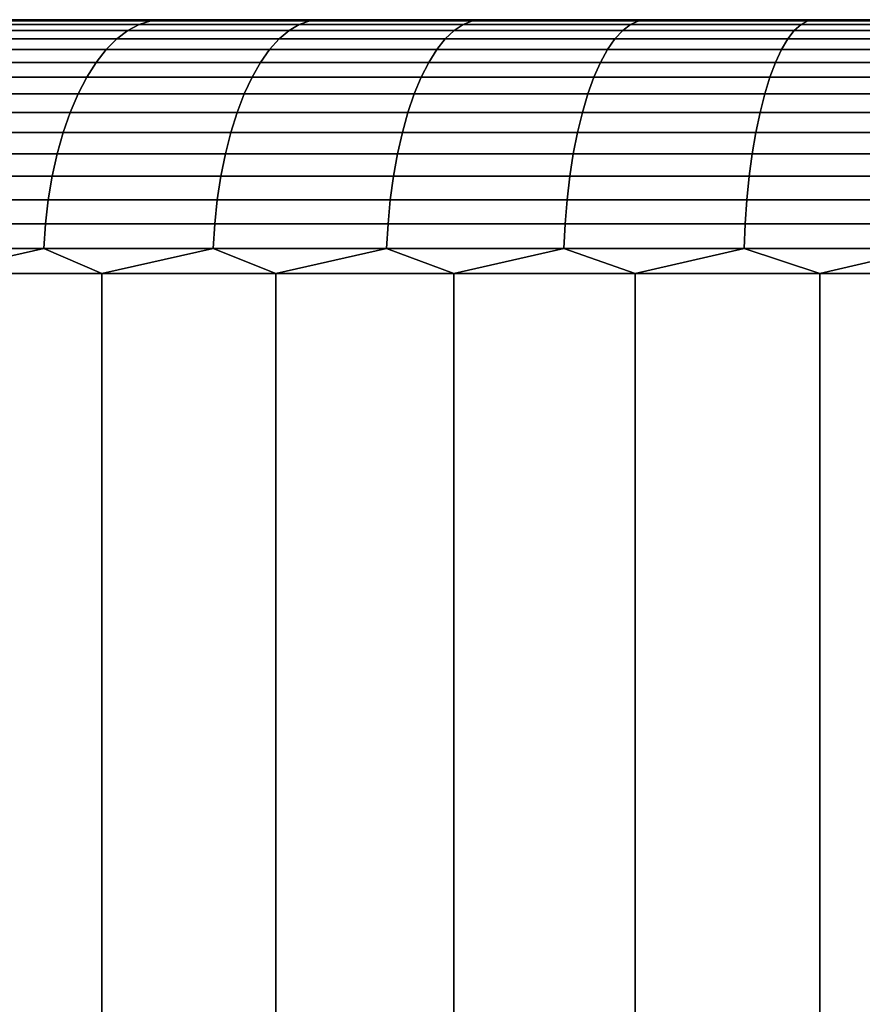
# Model space of a CAD drawing. Header units: metres. Extents: x -109 to 109, y -342 to 66.
# Tile 108 of 256: x -83.41 to -80.09, y 18.12 to 22. Entities that reach past the tile are written whole.
import ezdxf

# ---------------------------------------------------------------- set-up
doc = ezdxf.new("R2010")
doc.units = ezdxf.units.M
doc.layers.add('solid_K_24_62_16_000B91', color=7, linetype='CONTINUOUS')

msp = doc.modelspace()

# ---------------------------------------------------------------- linework, layer by layer
at = {"layer": 'solid_K_24_62_16_000B91'}
for points in [[(-63.018879, 22, -0.713614), (-89.9953, 22, -0.356733), (-90, 22), (-63.004696, 22, -0.356733)], [(-89.9953, 22, 0.356733), (-63, 22), (-63.004696, 22, -0.356733), (-90, 22)], [(-63.042534, 22, -1.070775), (-89.981125, 22, -0.713614), (-89.9953, 22, -0.356733), (-63.018879, 22, -0.713614)], [(-89.981125, 22, 0.713614), (-63.004696, 22, 0.356733), (-63, 22), (-89.9953, 22, 0.356733)], [(-63.075699, 22, -1.427599), (-89.957466, 22, -1.070775), (-89.981125, 22, -0.713614), (-63.042534, 22, -1.070775)], [(-89.957466, 22, 1.070775), (-63.018879, 22, 0.713614), (-63.004696, 22, 0.356733), (-89.981125, 22, 0.713614)], [(-63.118389, 22, -1.783965), (-89.924301, 22, -1.427599), (-89.957466, 22, -1.070775), (-63.075699, 22, -1.427599)], [(-89.924301, 22, 1.427599), (-63.042534, 22, 1.070775), (-63.018879, 22, 0.713614), (-89.957466, 22, 1.070775)], [(-63.170586, 22, -2.139295), (-89.881607, 22, -1.783965), (-89.924301, 22, -1.427599), (-63.118389, 22, -1.783965)], [(-89.881607, 22, 1.783965), (-63.075699, 22, 1.427599), (-63.042534, 22, 1.070775), (-89.924301, 22, 1.427599)], [(-63.232281, 22, -2.493508), (-89.829414, 22, -2.139295), (-89.881607, 22, -1.783965), (-63.170586, 22, -2.139295)], [(-89.829414, 22, 2.139295), (-63.118389, 22, 1.783965), (-63.075699, 22, 1.427599), (-89.881607, 22, 1.783965)], [(-63.303406, 22, -2.846016), (-89.767723, 22, -2.493508), (-89.829414, 22, -2.139295), (-63.232281, 22, -2.493508)], [(-89.767723, 22, 2.493508), (-63.170586, 22, 2.139295), (-63.118389, 22, 1.783965), (-89.829414, 22, 2.139295)], [(-63.383942, 22, -3.196723), (-89.696594, 22, -2.846016), (-89.767723, 22, -2.493508), (-63.303406, 22, -2.846016)], [(-89.696594, 22, 2.846016), (-63.232281, 22, 2.493508), (-63.170586, 22, 2.139295), (-89.767723, 22, 2.493508)], [(-63.473785, 22, -3.545088), (-89.616058, 22, -3.196723), (-89.696594, 22, -2.846016), (-63.383942, 22, -3.196723)], [(-89.616058, 22, 3.196723), (-63.303406, 22, 2.846016), (-63.232281, 22, 2.493508), (-89.696594, 22, 2.846016)], [(-63.57288, 22, -3.890957), (-89.526215, 22, -3.545088), (-89.616058, 22, -3.196723), (-63.473785, 22, -3.545088)], [(-89.526215, 22, 3.545088), (-63.383942, 22, 3.196723), (-63.303406, 22, 2.846016), (-89.616058, 22, 3.196723)], [(-63.681107, 22, -4.233901), (-89.427124, 22, -3.890957), (-89.526215, 22, -3.545088), (-63.57288, 22, -3.890957)], [(-89.427124, 22, 3.890957), (-63.473785, 22, 3.545088), (-63.383942, 22, 3.196723), (-89.526215, 22, 3.545088)], [(-63.798389, 22, -4.573744), (-89.318893, 22, -4.233901), (-89.427124, 22, -3.890957), (-63.681107, 22, -4.233901)], [(-89.318893, 22, 4.233901), (-63.57288, 22, 3.890957), (-63.473785, 22, 3.545088), (-89.427124, 22, 3.890957)], [(-63.924664, 22, -4.910286), (-89.201607, 22, -4.573744), (-89.318893, 22, -4.233901), (-63.798389, 22, -4.573744)], [(-89.201607, 22, 4.573744), (-63.681107, 22, 4.233901), (-63.57288, 22, 3.890957), (-89.318893, 22, 4.233901)], [(-64.059814, 22, -5.243268), (-89.075333, 22, -4.910286), (-89.201607, 22, -4.573744), (-63.924664, 22, -4.910286)], [(-89.075333, 22, 4.910286), (-63.798389, 22, 4.573744), (-63.681107, 22, 4.233901), (-89.201607, 22, 4.573744)], [(-64.203819, 22, -5.572597), (-88.940186, 22, -5.243268), (-89.075333, 22, -4.910286), (-64.059814, 22, -5.243268)], [(-88.940186, 22, 5.243268), (-63.924664, 22, 4.910286), (-63.798389, 22, 4.573744), (-89.075333, 22, 4.910286)], [(-64.356514, 22, -5.897942), (-88.796181, 22, -5.572597), (-88.940186, 22, -5.243268), (-64.203819, 22, -5.572597)], [(-88.796181, 22, 5.572597), (-64.059814, 22, 5.243268), (-63.924664, 22, 4.910286), (-88.940186, 22, 5.243268)], [(-64.517891, 22, -6.219251), (-88.643486, 22, -5.897942), (-88.796181, 22, -5.572597), (-64.356514, 22, -5.897942)], [(-88.643486, 22, 5.897942), (-64.203819, 22, 5.572597), (-64.059814, 22, 5.243268), (-88.796181, 22, 5.572597)], [(-64.687752, 22, -6.536106), (-88.482109, 22, -6.219251), (-88.643486, 22, -5.897942), (-64.517891, 22, -6.219251)], [(-88.482109, 22, 6.219251), (-64.356514, 22, 5.897942), (-64.203819, 22, 5.572597), (-88.643486, 22, 5.897942)], [(-64.866051, 22, -6.848449), (-88.312248, 22, -6.536106), (-88.482109, 22, -6.219251), (-64.687752, 22, -6.536106)], [(-88.312248, 22, 6.536106), (-64.517891, 22, 6.219251), (-64.356514, 22, 5.897942), (-88.482109, 22, 6.219251)], [(-65.052574, 22, -7.155867), (-88.133949, 22, -6.848449), (-88.312248, 22, -6.536106), (-64.866051, 22, -6.848449)], [(-88.133949, 22, 6.848449), (-64.687752, 22, 6.536106), (-64.517891, 22, 6.219251), (-88.312248, 22, 6.536106)], [(-65.247261, 22, -7.458269), (-87.947426, 22, -7.155867), (-88.133949, 22, -6.848449), (-65.052574, 22, -7.155867)], [(-87.947426, 22, 7.155867), (-64.866051, 22, 6.848449), (-64.687752, 22, 6.536106), (-88.133949, 22, 6.848449)], [(-65.449883, 22, -7.755315), (-87.752739, 22, -7.458269), (-87.947426, 22, -7.155867), (-65.247261, 22, -7.458269)], [(-87.752739, 22, 7.458269), (-65.052574, 22, 7.155867), (-64.866051, 22, 6.848449), (-87.947426, 22, 7.155867)], [(-65.660347, 22, -8.046859), (-87.550117, 22, -7.755315), (-87.752739, 22, -7.458269), (-65.449883, 22, -7.755315)], [(-87.550117, 22, 7.755315), (-65.247261, 22, 7.458269), (-65.052574, 22, 7.155867), (-87.752739, 22, 7.458269)], [(-65.878494, 22, -8.332685), (-87.339653, 22, -8.046859), (-87.550117, 22, -7.755315), (-65.660347, 22, -8.046859)], [(-87.339653, 22, 8.046859), (-65.449883, 22, 7.755315), (-65.247261, 22, 7.458269), (-87.550117, 22, 7.755315)], [(-66.104149, 22, -8.612562), (-87.121506, 22, -8.332685), (-87.339653, 22, -8.046859), (-65.878494, 22, -8.332685)], [(-87.121506, 22, 8.332685), (-65.660347, 22, 8.046859), (-65.449883, 22, 7.755315), (-87.339653, 22, 8.046859)], [(-66.337212, 22, -8.886374), (-86.895851, 22, -8.612562), (-87.121506, 22, -8.332685), (-66.104149, 22, -8.612562)], [(-86.895851, 22, 8.612562), (-65.878494, 22, 8.332685), (-65.660347, 22, 8.046859), (-87.121506, 22, 8.332685)], [(-66.337212, 22, -8.886374), (-86.662788, 22, -8.886374), (-86.895851, 22, -8.612562)], [(-86.662788, 22, 8.886374), (-66.104149, 22, 8.612562), (-65.878494, 22, 8.332685), (-86.895851, 22, 8.612562)], [(-66.577431, 22, -9.153826), (-86.422569, 22, -9.153826), (-86.662788, 22, -8.886374)], [(-66.337212, 22, -8.886374), (-66.577431, 22, -9.153826), (-86.662788, 22, -8.886374)], [(-86.662788, 22, 8.886374), (-66.337212, 22, 8.886374), (-66.104149, 22, 8.612562)], [(-86.662788, 22, 8.886374), (-86.422569, 22, 9.153826), (-66.337212, 22, 8.886374)], [(-66.824753, 22, -9.414858), (-86.175247, 22, -9.414858), (-86.422569, 22, -9.153826)], [(-66.577431, 22, -9.153826), (-66.824753, 22, -9.414858), (-86.422569, 22, -9.153826)], [(-86.422569, 22, 9.153826), (-66.577431, 22, 9.153826), (-66.337212, 22, 8.886374)], [(-86.422569, 22, 9.153826), (-86.175247, 22, 9.414858), (-66.577431, 22, 9.153826)], [(-67.07888, 22, -9.669148), (-85.92112, 22, -9.669148), (-86.175247, 22, -9.414858)], [(-66.824753, 22, -9.414858), (-67.07888, 22, -9.669148), (-86.175247, 22, -9.414858)], [(-86.175247, 22, 9.414858), (-66.824753, 22, 9.414858), (-66.577431, 22, 9.153826)], [(-86.175247, 22, 9.414858), (-85.92112, 22, 9.669148), (-66.824753, 22, 9.414858)], [(-67.33976, 22, -9.916654), (-85.66024, 22, -9.916654), (-85.92112, 22, -9.669148)], [(-67.07888, 22, -9.669148), (-67.33976, 22, -9.916654), (-85.92112, 22, -9.669148)], [(-85.92112, 22, 9.669148), (-67.07888, 22, 9.669148), (-66.824753, 22, 9.414858)], [(-85.92112, 22, 9.669148), (-85.66024, 22, 9.916654), (-67.07888, 22, 9.669148)], [(-67.607079, 22, -10.157063), (-85.392921, 22, -10.157063), (-85.66024, 22, -9.916654)], [(-67.33976, 22, -9.916654), (-67.607079, 22, -10.157063), (-85.66024, 22, -9.916654)], [(-85.66024, 22, 9.916654), (-67.33976, 22, 9.916654), (-67.07888, 22, 9.669148)], [(-85.66024, 22, 9.916654), (-85.392921, 22, 10.157063), (-67.33976, 22, 9.916654)], [(-67.88076, 22, -10.390321), (-85.11924, 22, -10.390321), (-85.392921, 22, -10.157063)], [(-67.607079, 22, -10.157063), (-67.88076, 22, -10.390321), (-85.392921, 22, -10.157063)], [(-85.392921, 22, 10.157063), (-67.607079, 22, 10.157063), (-67.33976, 22, 9.916654)], [(-85.392921, 22, 10.157063), (-85.11924, 22, 10.390321), (-67.607079, 22, 10.157063)], [(-68.160515, 22, -10.616163), (-84.839485, 22, -10.616163), (-85.11924, 22, -10.390321)], [(-67.88076, 22, -10.390321), (-68.160515, 22, -10.616163), (-85.11924, 22, -10.390321)], [(-85.11924, 22, 10.390321), (-67.88076, 22, 10.390321), (-67.607079, 22, 10.157063)], [(-85.11924, 22, 10.390321), (-84.839485, 22, 10.616163), (-67.88076, 22, 10.390321)], [(-68.446205, 22, -10.8345), (-84.553795, 22, -10.8345), (-84.839485, 22, -10.616163)], [(-68.160515, 22, -10.616163), (-68.446205, 22, -10.8345), (-84.839485, 22, -10.616163)], [(-84.839485, 22, 10.616163), (-68.160515, 22, 10.616163), (-67.88076, 22, 10.390321)], [(-84.839485, 22, 10.616163), (-84.553795, 22, 10.8345), (-68.160515, 22, 10.616163)], [(-68.737602, 22, -11.04514), (-84.262398, 22, -11.04514), (-84.553795, 22, -10.8345)], [(-68.446205, 22, -10.8345), (-68.737602, 22, -11.04514), (-84.553795, 22, -10.8345)], [(-84.553795, 22, 10.8345), (-68.446205, 22, 10.8345), (-68.160515, 22, 10.616163)], [(-84.553795, 22, 10.8345), (-84.262398, 22, 11.04514), (-68.446205, 22, 10.8345)], [(-69.034485, 22, -11.247938), (-83.965515, 22, -11.247938), (-84.262398, 22, -11.04514)], [(-68.737602, 22, -11.04514), (-69.034485, 22, -11.247938), (-84.262398, 22, -11.04514)], [(-84.262398, 22, 11.04514), (-68.737602, 22, 11.04514), (-68.446205, 22, 10.8345)], [(-84.262398, 22, 11.04514), (-83.965515, 22, 11.247938), (-68.737602, 22, 11.04514)], [(-69.336708, 22, -11.442779), (-83.663292, 22, -11.442779), (-83.965515, 22, -11.247938)], [(-69.034485, 22, -11.247938), (-69.336708, 22, -11.442779), (-83.965515, 22, -11.247938)], [(-83.965515, 22, 11.247938), (-69.034485, 22, 11.247938), (-68.737602, 22, 11.04514)], [(-83.965515, 22, 11.247938), (-83.663292, 22, 11.442779), (-69.034485, 22, 11.247938)], [(-69.643951, 22, -11.62947), (-83.356049, 22, -11.62947), (-83.663292, 22, -11.442779)], [(-83.499458, 21.995319, -11.656607), (-83.663292, 22, -11.442779), (-83.356049, 22, -11.62947)], [(-69.336708, 22, -11.442779), (-69.643951, 22, -11.62947), (-83.663292, 22, -11.442779)], [(-83.663292, 22, 11.442779), (-69.336708, 22, 11.442779), (-69.034485, 22, 11.247938)], [(-83.663292, 22, 11.442779), (-83.356049, 22, 11.62947), (-69.336708, 22, 11.442779)], [(-83.499458, 21.995319, 11.656607), (-83.356049, 22, 11.62947), (-83.663292, 22, 11.442779)], [(-83.499458, 21.995319, -11.656607), (-83.356049, 22, -11.62947), (-83.043869, 22, -11.807952)], [(-82.890106, 21.995319, -12.001474), (-83.499458, 21.995319, -11.656607), (-83.043869, 22, -11.807952)], [(-83.499458, 21.995319, 11.656607), (-82.890106, 21.995319, 12.001474), (-83.356049, 22, 11.62947)], [(-69.956131, 22, -11.807952), (-83.043869, 22, -11.807952), (-83.356049, 22, -11.62947)], [(-69.643951, 22, -11.62947), (-69.956131, 22, -11.807952), (-83.356049, 22, -11.62947)], [(-83.356049, 22, 11.62947), (-69.643951, 22, 11.62947), (-69.336708, 22, 11.442779)], [(-83.356049, 22, 11.62947), (-83.043869, 22, 11.807952), (-69.643951, 22, 11.62947)], [(-82.890106, 21.995319, 12.001474), (-83.043869, 22, 11.807952), (-83.356049, 22, 11.62947)], [(-70.272873, 22, -11.978015), (-82.727127, 22, -11.978015), (-83.043869, 22, -11.807952)], [(-82.890106, 21.995319, -12.001474), (-83.043869, 22, -11.807952), (-82.727127, 22, -11.978015)], [(-69.956131, 22, -11.807952), (-70.272873, 22, -11.978015), (-83.043869, 22, -11.807952)], [(-83.043869, 22, 11.807952), (-69.956131, 22, 11.807952), (-69.643951, 22, 11.62947)], [(-83.043869, 22, 11.807952), (-82.727127, 22, 11.978015), (-69.956131, 22, 11.807952)], [(-82.890106, 21.995319, 12.001474), (-82.727127, 22, 11.978015), (-83.043869, 22, 11.807952)], [(-82.890106, 21.995319, -12.001474), (-82.727127, 22, -11.978015), (-82.405884, 22, -12.139627)], [(-82.263817, 21.995319, -12.314516), (-82.890106, 21.995319, -12.001474), (-82.405884, 22, -12.139627)], [(-82.890106, 21.995319, 12.001474), (-82.263817, 21.995319, 12.314516), (-82.727127, 22, 11.978015)], [(-70.594116, 22, -12.139627), (-82.405884, 22, -12.139627), (-82.727127, 22, -11.978015)], [(-70.272873, 22, -11.978015), (-70.594116, 22, -12.139627), (-82.727127, 22, -11.978015)], [(-82.727127, 22, 11.978015), (-70.272873, 22, 11.978015), (-69.956131, 22, 11.807952)], [(-82.727127, 22, 11.978015), (-82.405884, 22, 12.139627), (-70.272873, 22, 11.978015)], [(-82.263817, 21.995319, 12.314516), (-82.405884, 22, 12.139627), (-82.727127, 22, 11.978015)], [(-70.919464, 22, -12.292583), (-82.080536, 22, -12.292583), (-82.405884, 22, -12.139627)], [(-82.263817, 21.995319, -12.314516), (-82.405884, 22, -12.139627), (-82.080536, 22, -12.292583)], [(-70.594116, 22, -12.139627), (-70.919464, 22, -12.292583), (-82.405884, 22, -12.139627)], [(-82.405884, 22, 12.139627), (-70.594116, 22, 12.139627), (-70.272873, 22, 11.978015)], [(-82.405884, 22, 12.139627), (-82.080536, 22, 12.292583), (-70.594116, 22, 12.139627)], [(-82.263817, 21.995319, 12.314516), (-82.080536, 22, 12.292583), (-82.405884, 22, 12.139627)], [(-82.263817, 21.995319, -12.314516), (-82.080536, 22, -12.292583), (-81.751144, 22, -12.436859)], [(-81.622238, 21.995319, -12.594902), (-82.263817, 21.995319, -12.314516), (-81.751144, 22, -12.436859)], [(-82.263817, 21.995319, 12.314516), (-81.622238, 21.995319, 12.594902), (-82.080536, 22, 12.292583)], [(-71.248856, 22, -12.436859), (-81.751144, 22, -12.436859), (-82.080536, 22, -12.292583)], [(-70.919464, 22, -12.292583), (-71.248856, 22, -12.436859), (-82.080536, 22, -12.292583)], [(-82.080536, 22, 12.292583), (-70.919464, 22, 12.292583), (-70.594116, 22, 12.139627)], [(-82.080536, 22, 12.292583), (-81.751144, 22, 12.436859), (-70.919464, 22, 12.292583)], [(-81.622238, 21.995319, 12.594902), (-81.751144, 22, 12.436859), (-82.080536, 22, 12.292583)], [(-71.581902, 22, -12.57228), (-81.418098, 22, -12.57228), (-81.751144, 22, -12.436859)], [(-81.622238, 21.995319, -12.594902), (-81.751144, 22, -12.436859), (-81.418098, 22, -12.57228)], [(-71.248856, 22, -12.436859), (-71.581902, 22, -12.57228), (-81.751144, 22, -12.436859)], [(-81.751144, 22, 12.436859), (-71.248856, 22, 12.436859), (-70.919464, 22, 12.292583)], [(-81.751144, 22, 12.436859), (-81.418098, 22, 12.57228), (-71.248856, 22, 12.436859)], [(-81.622238, 21.995319, 12.594902), (-81.418098, 22, 12.57228), (-81.751144, 22, 12.436859)], [(-81.622238, 21.995319, -12.594902), (-81.418098, 22, -12.57228), (-81.08152, 22, -12.698807)], [(-80.967079, 21.995319, -12.841888), (-81.622238, 21.995319, -12.594902), (-81.08152, 22, -12.698807)], [(-81.622238, 21.995319, 12.594902), (-80.967079, 21.995319, 12.841888), (-81.418098, 22, 12.57228)], [(-71.91848, 22, -12.698807), (-81.08152, 22, -12.698807), (-81.418098, 22, -12.57228)], [(-71.581902, 22, -12.57228), (-71.91848, 22, -12.698807), (-81.418098, 22, -12.57228)], [(-81.418098, 22, 12.57228), (-71.581902, 22, 12.57228), (-71.248856, 22, 12.436859)], [(-81.418098, 22, 12.57228), (-81.08152, 22, 12.698807), (-71.581902, 22, 12.57228)], [(-80.967079, 21.995319, 12.841888), (-81.08152, 22, 12.698807), (-81.418098, 22, 12.57228)], [(-72.258286, 22, -12.81631), (-80.741714, 22, -12.81631), (-81.08152, 22, -12.698807)], [(-80.967079, 21.995319, -12.841888), (-81.08152, 22, -12.698807), (-80.741714, 22, -12.81631)], [(-71.91848, 22, -12.698807), (-72.258286, 22, -12.81631), (-81.08152, 22, -12.698807)], [(-81.08152, 22, 12.698807), (-71.91848, 22, 12.698807), (-71.581902, 22, 12.57228)], [(-81.08152, 22, 12.698807), (-80.741714, 22, 12.81631), (-71.91848, 22, 12.698807)], [(-80.967079, 21.995319, 12.841888), (-80.741714, 22, 12.81631), (-81.08152, 22, 12.698807)], [(-80.967079, 21.995319, -12.841888), (-80.741714, 22, -12.81631), (-80.398903, 22, -12.924726)], [(-80.300072, 21.995319, -13.054821), (-80.967079, 21.995319, -12.841888), (-80.398903, 22, -12.924726)], [(-80.967079, 21.995319, 12.841888), (-80.300072, 21.995319, 13.054821), (-80.741714, 22, 12.81631)], [(-72.601097, 22, -12.924726), (-80.398903, 22, -12.924726), (-80.741714, 22, -12.81631)], [(-72.258286, 22, -12.81631), (-72.601097, 22, -12.924726), (-80.741714, 22, -12.81631)], [(-80.741714, 22, 12.81631), (-72.258286, 22, 12.81631), (-71.91848, 22, 12.698807)], [(-80.741714, 22, 12.81631), (-80.398903, 22, 12.924726), (-72.258286, 22, 12.81631)], [(-80.300072, 21.995319, 13.054821), (-80.398903, 22, 12.924726), (-80.741714, 22, 12.81631)], [(-72.946701, 22, -13.023979), (-80.053299, 22, -13.023979), (-80.398903, 22, -12.924726)], [(-80.300072, 21.995319, -13.054821), (-80.398903, 22, -12.924726), (-80.053299, 22, -13.023979)], [(-72.601097, 22, -12.924726), (-72.946701, 22, -13.023979), (-80.398903, 22, -12.924726)], [(-80.398903, 22, 12.924726), (-72.601097, 22, 12.924726), (-72.258286, 22, 12.81631)], [(-80.398903, 22, 12.924726), (-80.053299, 22, 13.023979), (-72.601097, 22, 12.924726)], [(-80.300072, 21.995319, 13.054821), (-80.053299, 22, 13.023979), (-80.398903, 22, 12.924726)], [(-80.300072, 21.995319, -13.054821), (-80.053299, 22, -13.023979), (-79.705223, 22, -13.113983)], [(-79.622986, 21.995319, -13.233134), (-80.300072, 21.995319, -13.054821), (-79.705223, 22, -13.113983)], [(-80.300072, 21.995319, 13.054821), (-79.622986, 21.995319, 13.233134), (-80.053299, 22, 13.023979)], [(-83.598557, 21.957281, 11.821646), (-82.980583, 21.957281, 12.171396), (-82.935783, 21.981033, 12.087261), (-83.549492, 21.981033, 11.739928)], [(-82.980583, 21.957281, -12.171396), (-83.598557, 21.957281, -11.821646), (-83.549492, 21.981033, -11.739928), (-82.935783, 21.981033, -12.087261)], [(-83.549492, 21.981033, 11.739928), (-82.935783, 21.981033, 12.087261), (-82.890106, 21.995319, 12.001474), (-83.499458, 21.995319, 11.656607)], [(-82.935783, 21.981033, -12.087261), (-83.549492, 21.981033, -11.739928), (-83.499458, 21.995319, -11.656607), (-82.890106, 21.995319, -12.001474)], [(-82.980583, 21.957281, 12.171396), (-82.345421, 21.957281, 12.488871), (-82.305016, 21.981033, 12.40254), (-82.935783, 21.981033, 12.087261)], [(-82.345421, 21.957281, -12.488871), (-82.980583, 21.957281, -12.171396), (-82.935783, 21.981033, -12.087261), (-82.305016, 21.981033, -12.40254)], [(-82.935783, 21.981033, 12.087261), (-82.305016, 21.981033, 12.40254), (-82.263817, 21.995319, 12.314516), (-82.890106, 21.995319, 12.001474)], [(-82.305016, 21.981033, -12.40254), (-82.935783, 21.981033, -12.087261), (-82.890106, 21.995319, -12.001474), (-82.263817, 21.995319, -12.314516)], [(-82.345421, 21.957281, 12.488871), (-81.694763, 21.957281, 12.773227), (-81.658852, 21.981033, 12.684931), (-82.305016, 21.981033, 12.40254)], [(-81.694763, 21.957281, -12.773227), (-82.345421, 21.957281, -12.488871), (-82.305016, 21.981033, -12.40254), (-81.658852, 21.981033, -12.684931)], [(-82.305016, 21.981033, 12.40254), (-81.658852, 21.981033, 12.684931), (-81.622238, 21.995319, 12.594902), (-82.263817, 21.995319, 12.314516)], [(-81.658852, 21.981033, -12.684931), (-82.305016, 21.981033, -12.40254), (-82.263817, 21.995319, -12.314516), (-81.622238, 21.995319, -12.594902)], [(-81.694763, 21.957281, 12.773227), (-81.030319, 21.957281, 13.02371), (-80.999008, 21.981033, 12.933682), (-81.658852, 21.981033, 12.684931)], [(-81.030319, 21.957281, -13.02371), (-81.694763, 21.957281, -12.773227), (-81.658852, 21.981033, -12.684931), (-80.999008, 21.981033, -12.933682)], [(-81.658852, 21.981033, 12.684931), (-80.999008, 21.981033, 12.933682), (-80.967079, 21.995319, 12.841888), (-81.622238, 21.995319, 12.594902)], [(-80.999008, 21.981033, -12.933682), (-81.658852, 21.981033, -12.684931), (-81.622238, 21.995319, -12.594902), (-80.967079, 21.995319, -12.841888)], [(-81.030319, 21.957281, 13.02371), (-80.353874, 21.957281, 13.239657), (-80.327232, 21.981033, 13.148137), (-80.999008, 21.981033, 12.933682)], [(-80.353874, 21.957281, -13.239657), (-81.030319, 21.957281, -13.02371), (-80.999008, 21.981033, -12.933682), (-80.327232, 21.981033, -13.148137)], [(-80.999008, 21.981033, 12.933682), (-80.327232, 21.981033, 13.148137), (-80.300072, 21.995319, 13.054821), (-80.967079, 21.995319, 12.841888)], [(-80.327232, 21.981033, -13.148137), (-80.999008, 21.981033, -12.933682), (-80.967079, 21.995319, -12.841888), (-80.300072, 21.995319, -13.054821)], [(-80.353874, 21.957281, 13.239657), (-79.667198, 21.957281, 13.420495), (-79.645309, 21.981033, 13.327725), (-80.327232, 21.981033, 13.148137)], [(-79.667198, 21.957281, -13.420495), (-80.353874, 21.957281, -13.239657), (-80.327232, 21.981033, -13.148137), (-79.645309, 21.981033, -13.327725)], [(-80.327232, 21.981033, 13.148137), (-79.645309, 21.981033, 13.327725), (-79.622986, 21.995319, 13.233134), (-80.300072, 21.995319, 13.054821)], [(-79.645309, 21.981033, -13.327725), (-80.327232, 21.981033, -13.148137), (-80.300072, 21.995319, -13.054821), (-79.622986, 21.995319, -13.233134)], [(-83.691925, 21.882383, 11.97714), (-83.065826, 21.882383, 12.331491), (-83.024071, 21.924292, 12.25307), (-83.646194, 21.924292, 11.900972)], [(-83.065826, 21.882383, -12.331491), (-83.691925, 21.882383, -11.97714), (-83.646194, 21.924292, -11.900972), (-83.024071, 21.924292, -12.25307)], [(-83.646194, 21.924292, 11.900972), (-83.024071, 21.924292, 12.25307), (-82.980583, 21.957281, 12.171396), (-83.598557, 21.957281, 11.821646)], [(-83.024071, 21.924292, -12.25307), (-83.646194, 21.924292, -11.900972), (-83.598557, 21.957281, -11.821646), (-82.980583, 21.957281, -12.171396)], [(-83.065826, 21.882383, 12.331491), (-82.42231, 21.882383, 12.653141), (-82.384644, 21.924292, 12.572674), (-83.024071, 21.924292, 12.25307)], [(-82.42231, 21.882383, -12.653141), (-83.065826, 21.882383, -12.331491), (-83.024071, 21.924292, -12.25307), (-82.384644, 21.924292, -12.572674)], [(-83.024071, 21.924292, 12.25307), (-82.384644, 21.924292, 12.572674), (-82.345421, 21.957281, 12.488871), (-82.980583, 21.957281, 12.171396)], [(-82.384644, 21.924292, -12.572674), (-83.024071, 21.924292, -12.25307), (-82.980583, 21.957281, -12.171396), (-82.345421, 21.957281, -12.488871)], [(-82.42231, 21.882383, 12.653141), (-81.763092, 21.882383, 12.941237), (-81.729622, 21.924292, 12.858938), (-82.384644, 21.924292, 12.572674)], [(-81.763092, 21.882383, -12.941237), (-82.42231, 21.882383, -12.653141), (-82.384644, 21.924292, -12.572674), (-81.729622, 21.924292, -12.858938)], [(-82.384644, 21.924292, 12.572674), (-81.729622, 21.924292, 12.858938), (-81.694763, 21.957281, 12.773227), (-82.345421, 21.957281, 12.488871)], [(-81.729622, 21.924292, -12.858938), (-82.384644, 21.924292, -12.572674), (-82.345421, 21.957281, -12.488871), (-81.694763, 21.957281, -12.773227)], [(-81.763092, 21.882383, 12.941237), (-81.089912, 21.882383, 13.195016), (-81.060722, 21.924292, 13.111102), (-81.729622, 21.924292, 12.858938)], [(-81.089912, 21.882383, -13.195016), (-81.763092, 21.882383, -12.941237), (-81.729622, 21.924292, -12.858938), (-81.060722, 21.924292, -13.111102)], [(-81.729622, 21.924292, 12.858938), (-81.060722, 21.924292, 13.111102), (-81.030319, 21.957281, 13.02371), (-81.694763, 21.957281, 12.773227)], [(-81.060722, 21.924292, -13.111102), (-81.729622, 21.924292, -12.858938), (-81.694763, 21.957281, -12.773227), (-81.030319, 21.957281, -13.02371)], [(-81.089912, 21.882383, 13.195016), (-80.404564, 21.882383, 13.413803), (-80.37973, 21.924292, 13.328499), (-81.060722, 21.924292, 13.111102)], [(-80.404564, 21.882383, -13.413803), (-81.089912, 21.882383, -13.195016), (-81.060722, 21.924292, -13.111102), (-80.37973, 21.924292, -13.328499)], [(-81.060722, 21.924292, 13.111102), (-80.37973, 21.924292, 13.328499), (-80.353874, 21.957281, 13.239657), (-81.030319, 21.957281, 13.02371)], [(-80.37973, 21.924292, -13.328499), (-81.060722, 21.924292, -13.111102), (-81.030319, 21.957281, -13.02371), (-80.353874, 21.957281, -13.239657)], [(-80.404564, 21.882383, 13.413803), (-79.708862, 21.882383, 13.59702), (-79.688454, 21.924292, 13.51055), (-80.37973, 21.924292, 13.328499)], [(-79.708862, 21.882383, -13.59702), (-80.404564, 21.882383, -13.413803), (-80.37973, 21.924292, -13.328499), (-79.688454, 21.924292, -13.51055)], [(-80.37973, 21.924292, 13.328499), (-79.688454, 21.924292, 13.51055), (-79.667198, 21.957281, 13.420495), (-80.353874, 21.957281, 13.239657)], [(-79.688454, 21.924292, -13.51055), (-80.37973, 21.924292, -13.328499), (-80.353874, 21.957281, -13.239657), (-79.667198, 21.957281, -13.420495)], [(-83.735329, 21.831961, 12.049416), (-83.105446, 21.831961, 12.405905), (-83.065826, 21.882383, 12.331491), (-83.691925, 21.882383, 11.97714)], [(-83.105446, 21.831961, -12.405905), (-83.735329, 21.831961, -12.049416), (-83.691925, 21.882383, -11.97714), (-83.065826, 21.882383, -12.331491)], [(-83.105446, 21.831961, 12.405905), (-82.458046, 21.831961, 12.729496), (-82.42231, 21.882383, 12.653141), (-83.065826, 21.882383, 12.331491)], [(-82.458046, 21.831961, -12.729496), (-83.105446, 21.831961, -12.405905), (-83.065826, 21.882383, -12.331491), (-82.42231, 21.882383, -12.653141)], [(-82.458046, 21.831961, 12.729496), (-81.794846, 21.831961, 13.019331), (-81.763092, 21.882383, 12.941237), (-82.42231, 21.882383, 12.653141)], [(-81.794846, 21.831961, -13.019331), (-82.458046, 21.831961, -12.729496), (-82.42231, 21.882383, -12.653141), (-81.763092, 21.882383, -12.941237)], [(-81.794846, 21.831961, 13.019331), (-81.117607, 21.831961, 13.274641), (-81.089912, 21.882383, 13.195016), (-81.763092, 21.882383, 12.941237)], [(-81.117607, 21.831961, -13.274641), (-81.794846, 21.831961, -13.019331), (-81.763092, 21.882383, -12.941237), (-81.089912, 21.882383, -13.195016)], [(-81.117607, 21.831961, 13.274641), (-80.428123, 21.831961, 13.494748), (-80.404564, 21.882383, 13.413803), (-81.089912, 21.882383, 13.195016)], [(-80.428123, 21.831961, -13.494748), (-81.117607, 21.831961, -13.274641), (-81.089912, 21.882383, -13.195016), (-80.404564, 21.882383, -13.413803)], [(-80.428123, 21.831961, 13.494748), (-79.728226, 21.831961, 13.67907), (-79.708862, 21.882383, 13.59702), (-80.404564, 21.882383, 13.413803)], [(-79.728226, 21.831961, -13.67907), (-80.428123, 21.831961, -13.494748), (-80.404564, 21.882383, -13.413803), (-79.708862, 21.882383, -13.59702)], [(-83.77597, 21.773508, 12.117102), (-83.142548, 21.773508, 12.475594), (-83.105446, 21.831961, 12.405905), (-83.735329, 21.831961, 12.049416)], [(-83.142548, 21.773508, -12.475594), (-83.77597, 21.773508, -12.117102), (-83.735329, 21.831961, -12.049416), (-83.105446, 21.831961, -12.405905)], [(-83.142548, 21.773508, 12.475594), (-82.491516, 21.773508, 12.801002), (-82.458046, 21.831961, 12.729496), (-83.105446, 21.831961, 12.405905)], [(-82.491516, 21.773508, -12.801002), (-83.142548, 21.773508, -12.475594), (-83.105446, 21.831961, -12.405905), (-82.458046, 21.831961, -12.729496)], [(-82.491516, 21.773508, 12.801002), (-81.824593, 21.773508, 13.092464), (-81.794846, 21.831961, 13.019331), (-82.458046, 21.831961, 12.729496)], [(-81.824593, 21.773508, -13.092464), (-82.491516, 21.773508, -12.801002), (-82.458046, 21.831961, -12.729496), (-81.794846, 21.831961, -13.019331)], [(-81.824593, 21.773508, 13.092464), (-81.143547, 21.773508, 13.349209), (-81.117607, 21.831961, 13.274641), (-81.794846, 21.831961, 13.019331)], [(-81.143547, 21.773508, -13.349209), (-81.824593, 21.773508, -13.092464), (-81.794846, 21.831961, -13.019331), (-81.117607, 21.831961, -13.274641)], [(-81.143547, 21.773508, 13.349209), (-80.450188, 21.773508, 13.570553), (-80.428123, 21.831961, 13.494748), (-81.117607, 21.831961, 13.274641)], [(-80.450188, 21.773508, -13.570553), (-81.143547, 21.773508, -13.349209), (-81.117607, 21.831961, -13.274641), (-80.428123, 21.831961, -13.494748)], [(-80.450188, 21.773508, 13.570553), (-79.746361, 21.773508, 13.75591), (-79.728226, 21.831961, 13.67907), (-80.428123, 21.831961, 13.494748)], [(-79.746361, 21.773508, -13.75591), (-80.450188, 21.773508, -13.570553), (-80.428123, 21.831961, -13.494748), (-79.728226, 21.831961, -13.67907)], [(-83.813469, 21.707592, 12.179543), (-83.176781, 21.707592, 12.539883), (-83.142548, 21.773508, 12.475594), (-83.77597, 21.773508, 12.117102)], [(-83.176781, 21.707592, -12.539883), (-83.813469, 21.707592, -12.179543), (-83.77597, 21.773508, -12.117102), (-83.142548, 21.773508, -12.475594)], [(-83.176781, 21.707592, 12.539883), (-82.522392, 21.707592, 12.866968), (-82.491516, 21.773508, 12.801002), (-83.142548, 21.773508, 12.475594)], [(-82.522392, 21.707592, -12.866968), (-83.176781, 21.707592, -12.539883), (-83.142548, 21.773508, -12.475594), (-82.491516, 21.773508, -12.801002)], [(-82.522392, 21.707592, 12.866968), (-81.852028, 21.707592, 13.159933), (-81.824593, 21.773508, 13.092464), (-82.491516, 21.773508, 12.801002)], [(-81.852028, 21.707592, -13.159933), (-82.522392, 21.707592, -12.866968), (-82.491516, 21.773508, -12.801002), (-81.824593, 21.773508, -13.092464)], [(-81.852028, 21.707592, 13.159933), (-81.16748, 21.707592, 13.418), (-81.143547, 21.773508, 13.349209), (-81.824593, 21.773508, 13.092464)], [(-81.16748, 21.707592, -13.418), (-81.852028, 21.707592, -13.159933), (-81.824593, 21.773508, -13.092464), (-81.143547, 21.773508, -13.349209)], [(-81.16748, 21.707592, 13.418), (-80.470543, 21.707592, 13.640485), (-80.450188, 21.773508, 13.570553), (-81.143547, 21.773508, 13.349209)], [(-80.470543, 21.707592, -13.640485), (-81.16748, 21.707592, -13.418), (-81.143547, 21.773508, -13.349209), (-80.450188, 21.773508, -13.570553)], [(-80.470543, 21.707592, 13.640485), (-79.763084, 21.707592, 13.826797), (-79.746361, 21.773508, 13.75591), (-80.450188, 21.773508, 13.570553)], [(-79.763084, 21.707592, -13.826797), (-80.470543, 21.707592, -13.640485), (-80.450188, 21.773508, -13.570553), (-79.746361, 21.773508, -13.75591)], [(-83.84745, 21.634848, 12.23614), (-83.207809, 21.634848, 12.598154), (-83.176781, 21.707592, 12.539883), (-83.813469, 21.707592, 12.179543)], [(-83.207809, 21.634848, -12.598154), (-83.84745, 21.634848, -12.23614), (-83.813469, 21.707592, -12.179543), (-83.176781, 21.707592, -12.539883)], [(-83.207809, 21.634848, 12.598154), (-82.550377, 21.634848, 12.92676), (-82.522392, 21.707592, 12.866968), (-83.176781, 21.707592, 12.539883)], [(-82.550377, 21.634848, -12.92676), (-83.207809, 21.634848, -12.598154), (-83.176781, 21.707592, -12.539883), (-82.522392, 21.707592, -12.866968)], [(-82.550377, 21.634848, 12.92676), (-81.8769, 21.634848, 13.221086), (-81.852028, 21.707592, 13.159933), (-82.522392, 21.707592, 12.866968)], [(-81.8769, 21.634848, -13.221086), (-82.550377, 21.634848, -12.92676), (-82.522392, 21.707592, -12.866968), (-81.852028, 21.707592, -13.159933)], [(-81.8769, 21.634848, 13.221086), (-81.189163, 21.634848, 13.480351), (-81.16748, 21.707592, 13.418), (-81.852028, 21.707592, 13.159933)], [(-81.189163, 21.634848, -13.480351), (-81.8769, 21.634848, -13.221086), (-81.852028, 21.707592, -13.159933), (-81.16748, 21.707592, -13.418)], [(-81.189163, 21.634848, 13.480351), (-80.488998, 21.634848, 13.70387), (-80.470543, 21.707592, 13.640485), (-81.16748, 21.707592, 13.418)], [(-80.488998, 21.634848, -13.70387), (-81.189163, 21.634848, -13.480351), (-81.16748, 21.707592, -13.418), (-80.470543, 21.707592, -13.640485)], [(-80.488998, 21.634848, 13.70387), (-79.778252, 21.634848, 13.891048), (-79.763084, 21.707592, 13.826797), (-80.470543, 21.707592, 13.640485)], [(-79.778252, 21.634848, -13.891048), (-80.488998, 21.634848, -13.70387), (-80.470543, 21.707592, -13.640485), (-79.763084, 21.707592, -13.826797)], [(-83.877594, 21.555979, 12.286345), (-83.235329, 21.555979, 12.649843), (-83.207809, 21.634848, 12.598154), (-83.84745, 21.634848, 12.23614)], [(-83.235329, 21.555979, -12.649843), (-83.877594, 21.555979, -12.286345), (-83.84745, 21.634848, -12.23614), (-83.207809, 21.634848, -12.598154)], [(-83.235329, 21.555979, 12.649843), (-82.575203, 21.555979, 12.979797), (-82.550377, 21.634848, 12.92676), (-83.207809, 21.634848, 12.598154)], [(-82.575203, 21.555979, -12.979797), (-83.235329, 21.555979, -12.649843), (-83.207809, 21.634848, -12.598154), (-82.550377, 21.634848, -12.92676)], [(-82.575203, 21.555979, 12.979797), (-81.898964, 21.555979, 13.275331), (-81.8769, 21.634848, 13.221086), (-82.550377, 21.634848, 12.92676)], [(-81.898964, 21.555979, -13.275331), (-82.575203, 21.555979, -12.979797), (-82.550377, 21.634848, -12.92676), (-81.8769, 21.634848, -13.221086)], [(-81.898964, 21.555979, 13.275331), (-81.208405, 21.555979, 13.535661), (-81.189163, 21.634848, 13.480351), (-81.8769, 21.634848, 13.221086)], [(-81.208405, 21.555979, -13.535661), (-81.898964, 21.555979, -13.275331), (-81.8769, 21.634848, -13.221086), (-81.189163, 21.634848, -13.480351)], [(-81.208405, 21.555979, 13.535661), (-80.505363, 21.555979, 13.760097), (-80.488998, 21.634848, 13.70387), (-81.189163, 21.634848, 13.480351)], [(-80.505363, 21.555979, -13.760097), (-81.208405, 21.555979, -13.535661), (-81.189163, 21.634848, -13.480351), (-80.488998, 21.634848, -13.70387)], [(-80.505363, 21.555979, 13.760097), (-79.791702, 21.555979, 13.948043), (-79.778252, 21.634848, 13.891048), (-80.488998, 21.634848, 13.70387)], [(-79.791702, 21.555979, -13.948043), (-80.505363, 21.555979, -13.760097), (-80.488998, 21.634848, -13.70387), (-79.778252, 21.634848, -13.891048)], [(-83.903618, 21.471743, 12.329673), (-83.259079, 21.471743, 12.694453), (-83.235329, 21.555979, 12.649843), (-83.877594, 21.555979, 12.286345)], [(-83.259079, 21.471743, -12.694453), (-83.903618, 21.471743, -12.329673), (-83.877594, 21.555979, -12.286345), (-83.235329, 21.555979, -12.649843)], [(-83.259079, 21.471743, 12.694453), (-82.596626, 21.471743, 13.025571), (-82.575203, 21.555979, 12.979797), (-83.235329, 21.555979, 12.649843)], [(-82.596626, 21.471743, -13.025571), (-83.259079, 21.471743, -12.694453), (-83.235329, 21.555979, -12.649843), (-82.575203, 21.555979, -12.979797)], [(-82.596626, 21.471743, 13.025571), (-81.917999, 21.471743, 13.322146), (-81.898964, 21.555979, 13.275331), (-82.575203, 21.555979, 12.979797)], [(-81.917999, 21.471743, -13.322146), (-82.596626, 21.471743, -13.025571), (-82.575203, 21.555979, -12.979797), (-81.898964, 21.555979, -13.275331)], [(-81.917999, 21.471743, 13.322146), (-81.225006, 21.471743, 13.583395), (-81.208405, 21.555979, 13.535661), (-81.898964, 21.555979, 13.275331)], [(-81.225006, 21.471743, -13.583395), (-81.917999, 21.471743, -13.322146), (-81.898964, 21.555979, -13.275331), (-81.208405, 21.555979, -13.535661)], [(-81.225006, 21.471743, 13.583395), (-80.519485, 21.471743, 13.808622), (-80.505363, 21.555979, 13.760097), (-81.208405, 21.555979, 13.535661)], [(-80.519485, 21.471743, -13.808622), (-81.225006, 21.471743, -13.583395), (-81.208405, 21.555979, -13.535661), (-80.505363, 21.555979, -13.760097)], [(-80.519485, 21.471743, 13.808622), (-79.803307, 21.471743, 13.997231), (-79.791702, 21.555979, 13.948043), (-80.505363, 21.555979, 13.760097)], [(-79.803307, 21.471743, -13.997231), (-80.519485, 21.471743, -13.808622), (-80.505363, 21.555979, -13.760097), (-79.791702, 21.555979, -13.948043)], [(-83.925255, 21.382956, 12.365706), (-83.278831, 21.382956, 12.731553), (-83.259079, 21.471743, 12.694453), (-83.903618, 21.471743, 12.329673)], [(-83.278831, 21.382956, -12.731553), (-83.925255, 21.382956, -12.365706), (-83.903618, 21.471743, -12.329673), (-83.259079, 21.471743, -12.694453)], [(-83.278831, 21.382956, 12.731553), (-82.614441, 21.382956, 13.063639), (-82.596626, 21.471743, 13.025571), (-83.259079, 21.471743, 12.694453)], [(-82.614441, 21.382956, -13.063639), (-83.278831, 21.382956, -12.731553), (-83.259079, 21.471743, -12.694453), (-82.596626, 21.471743, -13.025571)], [(-82.614441, 21.382956, 13.063639), (-81.933838, 21.382956, 13.361081), (-81.917999, 21.471743, 13.322146), (-82.596626, 21.471743, 13.025571)], [(-81.933838, 21.382956, -13.361081), (-82.614441, 21.382956, -13.063639), (-82.596626, 21.471743, -13.025571), (-81.917999, 21.471743, -13.322146)], [(-81.933838, 21.382956, 13.361081), (-81.238815, 21.382956, 13.623093), (-81.225006, 21.471743, 13.583395), (-81.917999, 21.471743, 13.322146)], [(-81.238815, 21.382956, -13.623093), (-81.933838, 21.382956, -13.361081), (-81.917999, 21.471743, -13.322146), (-81.225006, 21.471743, -13.583395)], [(-81.238815, 21.382956, 13.623093), (-80.531235, 21.382956, 13.848978), (-80.519485, 21.471743, 13.808622), (-81.225006, 21.471743, 13.583395)], [(-80.531235, 21.382956, -13.848978), (-81.238815, 21.382956, -13.623093), (-81.225006, 21.471743, -13.583395), (-80.519485, 21.471743, -13.808622)], [(-80.531235, 21.382956, 13.848978), (-79.812965, 21.382956, 14.038138), (-79.803307, 21.471743, 13.997231), (-80.519485, 21.471743, 13.808622)], [(-79.812965, 21.382956, -14.038138), (-80.531235, 21.382956, -13.848978), (-80.519485, 21.471743, -13.808622), (-79.803307, 21.471743, -13.997231)], [(-83.942299, 21.290472, 12.394097), (-83.294395, 21.290472, 12.760784), (-83.278831, 21.382956, 12.731553), (-83.925255, 21.382956, 12.365706)], [(-83.294395, 21.290472, -12.760784), (-83.942299, 21.290472, -12.394097), (-83.925255, 21.382956, -12.365706), (-83.278831, 21.382956, -12.731553)], [(-83.294395, 21.290472, 12.760784), (-82.628479, 21.290472, 13.093632), (-82.614441, 21.382956, 13.063639), (-83.278831, 21.382956, 12.731553)], [(-82.628479, 21.290472, -13.093632), (-83.294395, 21.290472, -12.760784), (-83.278831, 21.382956, -12.731553), (-82.614441, 21.382956, -13.063639)], [(-82.628479, 21.290472, 13.093632), (-81.946312, 21.290472, 13.391758), (-81.933838, 21.382956, 13.361081), (-82.614441, 21.382956, 13.063639)], [(-81.946312, 21.290472, -13.391758), (-82.628479, 21.290472, -13.093632), (-82.614441, 21.382956, -13.063639), (-81.933838, 21.382956, -13.361081)], [(-81.946312, 21.290472, 13.391758), (-81.249702, 21.290472, 13.65437), (-81.238815, 21.382956, 13.623093), (-81.933838, 21.382956, 13.361081)], [(-81.249702, 21.290472, -13.65437), (-81.946312, 21.290472, -13.391758), (-81.933838, 21.382956, -13.361081), (-81.238815, 21.382956, -13.623093)], [(-81.249702, 21.290472, 13.65437), (-80.540489, 21.290472, 13.880774), (-80.531235, 21.382956, 13.848978), (-81.238815, 21.382956, 13.623093)], [(-80.540489, 21.290472, -13.880774), (-81.249702, 21.290472, -13.65437), (-81.238815, 21.382956, -13.623093), (-80.531235, 21.382956, -13.848978)], [(-80.540489, 21.290472, 13.880774), (-79.820572, 21.290472, 14.07037), (-79.812965, 21.382956, 14.038138), (-80.531235, 21.382956, 13.848978)], [(-79.820572, 21.290472, -14.07037), (-80.540489, 21.290472, -13.880774), (-80.531235, 21.382956, -13.848978), (-79.812965, 21.382956, -14.038138)], [(-83.954597, 21.195187, 12.414573), (-83.305626, 21.195187, 12.781865), (-83.294395, 21.290472, 12.760784), (-83.942299, 21.290472, 12.394097)], [(-83.305626, 21.195187, -12.781865), (-83.954597, 21.195187, -12.414573), (-83.942299, 21.290472, -12.394097), (-83.294395, 21.290472, -12.760784)], [(-83.305626, 21.195187, 12.781865), (-82.638603, 21.195187, 13.115263), (-82.628479, 21.290472, 13.093632), (-83.294395, 21.290472, 12.760784)], [(-82.638603, 21.195187, -13.115263), (-83.305626, 21.195187, -12.781865), (-83.294395, 21.290472, -12.760784), (-82.628479, 21.290472, -13.093632)], [(-82.638603, 21.195187, 13.115263), (-81.955307, 21.195187, 13.41388), (-81.946312, 21.290472, 13.391758), (-82.628479, 21.290472, 13.093632)], [(-81.955307, 21.195187, -13.41388), (-82.638603, 21.195187, -13.115263), (-82.628479, 21.290472, -13.093632), (-81.946312, 21.290472, -13.391758)], [(-81.955307, 21.195187, 13.41388), (-81.257545, 21.195187, 13.676928), (-81.249702, 21.290472, 13.65437), (-81.946312, 21.290472, 13.391758)], [(-81.257545, 21.195187, -13.676928), (-81.955307, 21.195187, -13.41388), (-81.946312, 21.290472, -13.391758), (-81.249702, 21.290472, -13.65437)], [(-81.257545, 21.195187, 13.676928), (-80.547165, 21.195187, 13.903706), (-80.540489, 21.290472, 13.880774), (-81.249702, 21.290472, 13.65437)], [(-80.547165, 21.195187, -13.903706), (-81.257545, 21.195187, -13.676928), (-81.249702, 21.290472, -13.65437), (-80.540489, 21.290472, -13.880774)], [(-80.547165, 21.195187, 13.903706), (-79.826057, 21.195187, 14.093614), (-79.820572, 21.290472, 14.07037), (-80.540489, 21.290472, 13.880774)], [(-79.826057, 21.195187, -14.093614), (-80.547165, 21.195187, -13.903706), (-80.540489, 21.290472, -13.880774), (-79.820572, 21.290472, -14.07037)], [(-83.962013, 21.098017, 12.426934), (-83.312401, 21.098017, 12.794592), (-83.305626, 21.195187, 12.781865), (-83.954597, 21.195187, 12.414573)], [(-83.312401, 21.098017, -12.794592), (-83.962013, 21.098017, -12.426934), (-83.954597, 21.195187, -12.414573), (-83.305626, 21.195187, -12.781865)], [(-83.312401, 21.098017, 12.794592), (-82.644714, 21.098017, 13.128322), (-82.638603, 21.195187, 13.115263), (-83.305626, 21.195187, 12.781865)], [(-82.644714, 21.098017, -13.128322), (-83.312401, 21.098017, -12.794592), (-83.305626, 21.195187, -12.781865), (-82.638603, 21.195187, -13.115263)], [(-82.644714, 21.098017, 13.128322), (-81.960739, 21.098017, 13.427238), (-81.955307, 21.195187, 13.41388), (-82.638603, 21.195187, 13.115263)], [(-81.960739, 21.098017, -13.427238), (-82.644714, 21.098017, -13.128322), (-82.638603, 21.195187, -13.115263), (-81.955307, 21.195187, -13.41388)], [(-81.960739, 21.098017, 13.427238), (-81.262283, 21.098017, 13.690546), (-81.257545, 21.195187, 13.676928), (-81.955307, 21.195187, 13.41388)], [(-81.262283, 21.098017, -13.690546), (-81.960739, 21.098017, -13.427238), (-81.955307, 21.195187, -13.41388), (-81.257545, 21.195187, -13.676928)], [(-81.262283, 21.098017, 13.690546), (-80.551193, 21.098017, 13.91755), (-80.547165, 21.195187, 13.903706), (-81.257545, 21.195187, 13.676928)], [(-80.551193, 21.098017, -13.91755), (-81.262283, 21.098017, -13.690546), (-81.257545, 21.195187, -13.676928), (-80.547165, 21.195187, -13.903706)], [(-80.551193, 21.098017, 13.91755), (-79.829369, 21.098017, 14.107647), (-79.826057, 21.195187, 14.093614), (-80.547165, 21.195187, 13.903706)], [(-79.829369, 21.098017, -14.107647), (-80.551193, 21.098017, -13.91755), (-80.547165, 21.195187, -13.903706), (-79.826057, 21.195187, -14.093614)], [(-83.962013, 21.098017, 12.426934), (-83.75, 21, 12.557368), (-83.312401, 21.098017, 12.794592)], [(-83.312401, 21.098017, -12.794592), (-83.75, 21, -12.557368), (-83.962013, 21.098017, -12.426934)], [(-83.312401, 21.098017, 12.794592), (-83.75, 21, 12.557368), (-83.082863, 21, 12.919595)], [(-83.312401, 21.098017, -12.794592), (-83.082863, 21, -12.919595), (-83.75, 21, -12.557368)], [(-83.312401, 21.098017, 12.794592), (-83.082863, 21, 12.919595), (-82.644714, 21.098017, 13.128322)], [(-82.644714, 21.098017, -13.128322), (-83.082863, 21, -12.919595), (-83.312401, 21.098017, -12.794592)], [(-82.644714, 21.098017, 13.128322), (-83.082863, 21, 12.919595), (-82.397682, 21, 13.246409)], [(-82.644714, 21.098017, -13.128322), (-82.397682, 21, -13.246409), (-83.082863, 21, -12.919595)], [(-82.644714, 21.098017, 13.128322), (-82.397682, 21, 13.246409), (-81.960739, 21.098017, 13.427238)], [(-81.960739, 21.098017, -13.427238), (-82.397682, 21, -13.246409), (-82.644714, 21.098017, -13.128322)], [(-81.960739, 21.098017, 13.427238), (-82.397682, 21, 13.246409), (-81.696335, 21, 13.536916)], [(-81.960739, 21.098017, -13.427238), (-81.696335, 21, -13.536916), (-82.397682, 21, -13.246409)], [(-81.960739, 21.098017, 13.427238), (-81.696335, 21, 13.536916), (-81.262283, 21.098017, 13.690546)], [(-81.262283, 21.098017, -13.690546), (-81.696335, 21, -13.536916), (-81.960739, 21.098017, -13.427238)], [(-81.262283, 21.098017, 13.690546), (-81.696335, 21, 13.536916), (-80.980743, 21, 13.790319)], [(-81.262283, 21.098017, -13.690546), (-80.980743, 21, -13.790319), (-81.696335, 21, -13.536916)], [(-81.262283, 21.098017, 13.690546), (-80.980743, 21, 13.790319), (-80.551193, 21.098017, 13.91755)], [(-80.551193, 21.098017, -13.91755), (-80.980743, 21, -13.790319), (-81.262283, 21.098017, -13.690546)], [(-80.551193, 21.098017, 13.91755), (-80.980743, 21, 13.790319), (-80.252876, 21, 14.005924)], [(-80.551193, 21.098017, -13.91755), (-80.252876, 21, -14.005924), (-80.980743, 21, -13.790319)], [(-80.551193, 21.098017, 13.91755), (-80.252876, 21, 14.005924), (-79.829369, 21.098017, 14.107647)], [(-79.829369, 21.098017, -14.107647), (-80.252876, 21, -14.005924), (-80.551193, 21.098017, -13.91755)], [(-79.829369, 21.098017, 14.107647), (-80.252876, 21, 14.005924), (-79.514717, 21, 14.18314)], [(-79.829369, 21.098017, -14.107647), (-79.514717, 21, -14.18314), (-80.252876, 21, -14.005924)], [(-83.082863, 21, 12.919595), (-83.75, 21, 12.557368), (-83.749985, -9, 12.557377), (-83.08284, -9, 12.919605)], [(-83.75, 21, -12.557368), (-83.082863, 21, -12.919595), (-83.08284, -9, -12.919605), (-83.749985, -9, -12.557377)], [(-82.397682, 21, 13.246409), (-83.082863, 21, 12.919595), (-83.08284, -9, 12.919605), (-82.397659, -9, 13.246419)], [(-83.082863, 21, -12.919595), (-82.397682, 21, -13.246409), (-82.397659, -9, -13.246419), (-83.08284, -9, -12.919605)], [(-81.696335, 21, 13.536916), (-82.397682, 21, 13.246409), (-82.397659, -9, 13.246419), (-81.69632, -9, 13.536922)], [(-82.397682, 21, -13.246409), (-81.696335, 21, -13.536916), (-81.69632, -9, -13.536922), (-82.397659, -9, -13.246419)], [(-80.980743, 21, 13.790319), (-81.696335, 21, 13.536916), (-81.69632, -9, 13.536922), (-80.980743, -9, 13.790319)], [(-81.696335, 21, -13.536916), (-80.980743, 21, -13.790319), (-80.980743, -9, -13.790319), (-81.69632, -9, -13.536922)], [(-80.252876, 21, 14.005924), (-80.980743, 21, 13.790319), (-80.980743, -9, 13.790319), (-80.252892, -9, 14.005919)], [(-80.980743, 21, -13.790319), (-80.252876, 21, -14.005924), (-80.252892, -9, -14.005919), (-80.980743, -9, -13.790319)], [(-79.514717, 21, 14.18314), (-80.252876, 21, 14.005924), (-80.252892, -9, 14.005919), (-79.514748, -9, 14.183134)], [(-80.252876, 21, -14.005924), (-79.514717, 21, -14.18314), (-79.514748, -9, -14.183134), (-80.252892, -9, -14.005919)]]:
    msp.add_3dface(points, dxfattribs=at)

doc.saveas('drawing.dxf')
